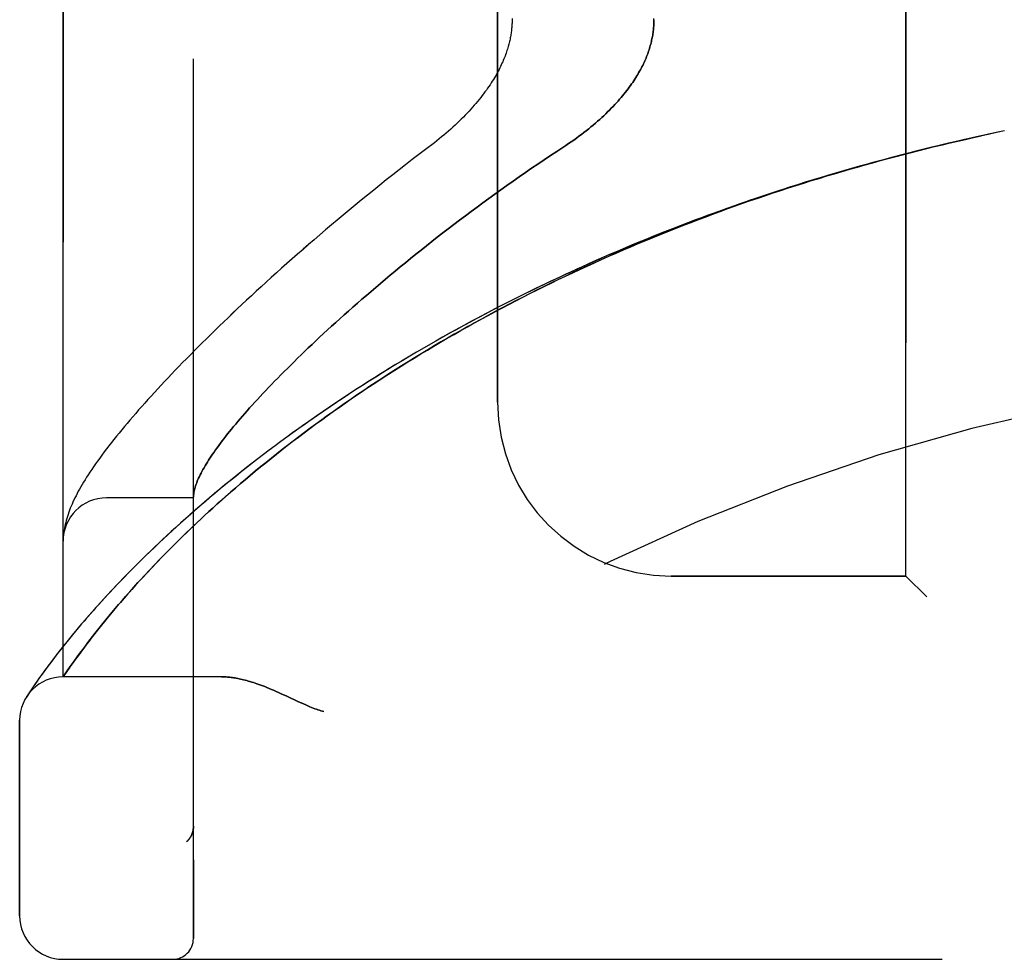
# Model space of a CAD drawing. Header units: inches. Extents: x 0 to 230, y 0 to 149.
# Tile 115 of 256: x 14.41 to 15.82, y 81.87 to 83.22. Entities that reach past the tile are written whole.
import ezdxf

# ---------------------------------------------------------------- set-up
doc = ezdxf.new("R2010")
doc.units = ezdxf.units.IN
doc.header["$LTSCALE"] = 12.648283
doc.header["$MEASUREMENT"] = 0
doc.linetypes.add('HIDDEN', pattern=[0.2, 0.1, -0.1])
doc.layers.add('LEFTHAND_DOOR_ASSEMBLY', color=7, linetype='CONTINUOUS')
doc.layers.add('RIGHTHAND_DOOR_ASSEMBLY', color=7, linetype='CONTINUOUS')

msp = doc.modelspace()

# ---------------------------------------------------------------- linework, layer by layer
at = {"layer": 'LEFTHAND_DOOR_ASSEMBLY', "color": 8, "linetype": 'HIDDEN'}
for p, q in [((14.6577, 81.9017), (14.6577, 84.5442)), ((14.4702, 82.2779), (14.4702, 84.1679)), ((15.6827, 82.4229), (15.6827, 84.0229)), ((15.0952, 82.6729), (15.0952, 83.7729)), ((15.8131, 83.0606), (15.8014, 83.0581)), ((15.8243, 83.0629), (15.8129, 83.0605)), ((14.6577, 82.5354), (14.5327, 82.5354)), ((14.4709, 82.4839), (14.4708, 82.4832)), ((14.471, 82.4846), (14.4709, 82.4839)), ((14.4711, 82.4853), (14.471, 82.4846)), ((14.4712, 82.4864), (14.4711, 82.4853)), ((14.4705, 82.4798), (14.4704, 82.4791)), ((14.4704, 82.4791), (14.4704, 82.4784)), ((14.4706, 82.4805), (14.4705, 82.4798)), ((14.4707, 82.4818), (14.4706, 82.4812)), ((14.4706, 82.4812), (14.4706, 82.4805)), ((14.4708, 82.4825), (14.4707, 82.4818)), ((14.4708, 82.4832), (14.4708, 82.4825)), ((14.6128, 82.4504), (14.6208, 82.4586)), ((14.5979, 82.4349), (14.6052, 82.4425)), ((14.6052, 82.4425), (14.6128, 82.4504)), ((14.5843, 82.4203), (14.5909, 82.4275)), ((14.5909, 82.4275), (14.5979, 82.4349)), ((14.5719, 82.4067), (14.5779, 82.4134)), ((14.5779, 82.4134), (14.5843, 82.4203)), ((15.6827, 82.4229), (15.3452, 82.4229)), ((15.6827, 82.4229), (15.7127, 82.3929)), ((14.5605, 82.3939), (14.5661, 82.4002)), ((14.5661, 82.4002), (14.5719, 82.4067)), ((14.5501, 82.3818), (14.5552, 82.3877)), ((14.5552, 82.3877), (14.5605, 82.3939)), ((14.536, 82.365), (14.5405, 82.3704)), ((14.5405, 82.3704), (14.5452, 82.376)), ((14.5452, 82.376), (14.5501, 82.3818)), ((14.5275, 82.3547), (14.5316, 82.3598)), ((14.5316, 82.3598), (14.536, 82.365)), ((14.4881, 82.3437), (14.4818, 82.3361)), ((14.4948, 82.3516), (14.4881, 82.3437)), ((14.516, 82.3404), (14.5197, 82.345)), ((14.5197, 82.345), (14.5235, 82.3498)), ((14.5235, 82.3498), (14.5275, 82.3547)), ((14.4759, 82.3288), (14.4703, 82.3219)), ((14.4818, 82.3361), (14.4759, 82.3288)), ((14.5059, 82.3273), (14.5092, 82.3315)), ((14.5092, 82.3315), (14.5125, 82.3359)), ((14.5125, 82.3359), (14.516, 82.3404)), ((14.4651, 82.3153), (14.4603, 82.3091)), ((14.4703, 82.3219), (14.4651, 82.3153)), ((14.4943, 82.3118), (14.4984, 82.3174)), ((14.4984, 82.3174), (14.5028, 82.3232)), ((14.5028, 82.3232), (14.5059, 82.3273)), ((14.4558, 82.3032), (14.4516, 82.2976)), ((14.4603, 82.3091), (14.4558, 82.3032)), ((14.4836, 82.2971), (14.4869, 82.3017)), ((14.4869, 82.3017), (14.4905, 82.3066)), ((14.4905, 82.3066), (14.4943, 82.3118)), ((14.4441, 82.2875), (14.4408, 82.283)), ((14.4477, 82.2924), (14.4441, 82.2875)), ((14.4516, 82.2976), (14.4477, 82.2924)), ((14.4743, 82.2839), (14.4771, 82.2879)), ((14.4771, 82.2879), (14.4806, 82.2929)), ((14.4806, 82.2929), (14.4836, 82.2971)), ((14.4324, 82.2712), (14.4301, 82.2679)), ((14.435, 82.2748), (14.4324, 82.2712)), ((14.4377, 82.2787), (14.435, 82.2748)), ((14.4408, 82.283), (14.4377, 82.2787)), ((14.4702, 82.2779), (14.4743, 82.2839)), ((14.6983, 82.2779), (14.4702, 82.2779)), ((14.4231, 82.2575), (14.4213, 82.2547)), ((14.4253, 82.2608), (14.4231, 82.2575)), ((14.4281, 82.2648), (14.4253, 82.2608)), ((14.4301, 82.2679), (14.4281, 82.2648)), ((14.4195, 82.252), (14.4178, 82.2494)), ((14.4213, 82.2547), (14.4195, 82.252)), ((14.7841, 82.2536), (14.7922, 82.2499)), ((14.7922, 82.2499), (14.8089, 82.2421)), ((14.4077, 81.9342), (14.4077, 82.2154)), ((14.6578, 82.063), (14.6578, 82.0628)), ((14.6475, 82.0404), (14.6476, 82.0405)), ((14.4702, 81.8717), (16.534, 81.8717))]:
    msp.add_line(p, q, dxfattribs=at)
for points in [[(15.1161, 83.2245), (15.1161, 83.2229), (15.1161, 83.2213), (15.1161, 83.2197), (15.1161, 83.2181), (15.116, 83.2165), (15.1159, 83.2149), (15.1158, 83.2133), (15.1157, 83.2117), (15.1155, 83.2101), (15.1154, 83.2084), (15.1152, 83.2068), (15.115, 83.2052), (15.1147, 83.2035), (15.1145, 83.2018), (15.1142, 83.2001), (15.1139, 83.1984), (15.1136, 83.1967), (15.1132, 83.195), (15.1128, 83.1932), (15.1124, 83.1915), (15.112, 83.1897), (15.1115, 83.1879), (15.1111, 83.186), (15.1105, 83.1842), (15.11, 83.1823), (15.1094, 83.1804), (15.1088, 83.1785), (15.1082, 83.1766), (15.1075, 83.1746), (15.1068, 83.1726), (15.106, 83.1706), (15.1052, 83.1686), (15.1044, 83.1665), (15.1035, 83.1644), (15.1026, 83.1623), (15.1016, 83.1602), (15.1006, 83.158), (15.0995, 83.1558), (15.0984, 83.1535), (15.0973, 83.1512), (15.0961, 83.1489), (15.0948, 83.1466), (15.0935, 83.1443), (15.0921, 83.1419), (15.0907, 83.1395), (15.0892, 83.137), (15.0877, 83.1346), (15.0861, 83.1321), (15.0844, 83.1295), (15.0827, 83.127), (15.0809, 83.1244), (15.0791, 83.1217), (15.0771, 83.1191), (15.0752, 83.1164), (15.0731, 83.1137), (15.071, 83.1109), (15.0688, 83.1082), (15.0665, 83.1054), (15.0642, 83.1026), (15.0618, 83.0998), (15.0593, 83.097), (15.0568, 83.0942), (15.0542, 83.0913), (15.0515, 83.0885), (15.0488, 83.0856), (15.046, 83.0828), (15.0431, 83.0799), (15.0402, 83.077), (15.0372, 83.0741), (15.0341, 83.0713), (15.031, 83.0684), (15.0279, 83.0656), (15.0247, 83.0627), (15.0214, 83.0599), (15.0181, 83.0571), (15.0147, 83.0543), (15.0113, 83.0516), (15.0079, 83.0488), (15.0044, 83.0461)], [(15.3202, 83.2229), (15.3202, 83.2211), (15.3202, 83.2193), (15.3201, 83.2174), (15.32, 83.2156), (15.3199, 83.2138), (15.3198, 83.2119), (15.3196, 83.2101), (15.3194, 83.2083), (15.3192, 83.2064), (15.319, 83.2046), (15.3187, 83.2027), (15.3184, 83.2008), (15.3181, 83.199), (15.3177, 83.1971), (15.3173, 83.1952), (15.3169, 83.1933), (15.3165, 83.1914), (15.316, 83.1895), (15.3155, 83.1876), (15.315, 83.1856), (15.3144, 83.1837), (15.3138, 83.1817), (15.3132, 83.1798), (15.3126, 83.1778), (15.3119, 83.1758), (15.3112, 83.1738), (15.3104, 83.1718), (15.3096, 83.1698), (15.3088, 83.1677), (15.3079, 83.1657), (15.307, 83.1636), (15.3061, 83.1615), (15.3051, 83.1594), (15.304, 83.1573), (15.303, 83.1552), (15.3019, 83.153), (15.3007, 83.1509), (15.2995, 83.1487), (15.2982, 83.1465), (15.2969, 83.1443), (15.2956, 83.142), (15.2942, 83.1397), (15.2927, 83.1375), (15.2912, 83.1352), (15.2897, 83.1328), (15.2881, 83.1305), (15.2864, 83.1281), (15.2847, 83.1257), (15.2829, 83.1233), (15.281, 83.1209), (15.2791, 83.1185), (15.2771, 83.116), (15.2751, 83.1135), (15.273, 83.111), (15.2708, 83.1085), (15.2686, 83.1059), (15.2662, 83.1034), (15.2639, 83.1008), (15.2614, 83.0982), (15.2589, 83.0956), (15.2563, 83.0929), (15.2536, 83.0903), (15.2509, 83.0876), (15.2481, 83.0849), (15.2452, 83.0823), (15.2422, 83.0796), (15.2391, 83.0769), (15.236, 83.0742), (15.2329, 83.0715), (15.2296, 83.0687), (15.2263, 83.066), (15.2229, 83.0633), (15.2194, 83.0606), (15.2159, 83.0579), (15.2123, 83.0553), (15.2087, 83.0526), (15.2049, 83.0499), (15.2012, 83.0473), (15.1974, 83.0447), (15.1935, 83.0421)], [(15.802, 83.0582), (15.7899, 83.0556), (15.7784, 83.0531), (15.7669, 83.0505), (15.7555, 83.0478), (15.744, 83.0452), (15.7325, 83.0424), (15.721, 83.0397), (15.7095, 83.0369), (15.6981, 83.034), (15.6866, 83.0311), (15.6751, 83.0281), (15.6637, 83.0251), (15.6522, 83.0221), (15.6408, 83.019), (15.6293, 83.0159), (15.6179, 83.0127), (15.6065, 83.0094), (15.595, 83.0062), (15.5836, 83.0028), (15.5722, 82.9995), (15.5608, 82.996), (15.5494, 82.9926), (15.538, 82.9891), (15.5267, 82.9855), (15.5153, 82.9819), (15.504, 82.9782), (15.4926, 82.9745), (15.4813, 82.9708), (15.47, 82.967), (15.4587, 82.9632), (15.4474, 82.9593), (15.4362, 82.9553), (15.4249, 82.9513), (15.4137, 82.9473), (15.4025, 82.9432), (15.3913, 82.9391), (15.3801, 82.9349), (15.3689, 82.9307), (15.3578, 82.9265), (15.3467, 82.9221), (15.3356, 82.9178), (15.3245, 82.9134), (15.3134, 82.9089), (15.3024, 82.9044), (15.2914, 82.8999), (15.2804, 82.8953), (15.2695, 82.8907), (15.2585, 82.886), (15.2476, 82.8812), (15.2367, 82.8765), (15.2259, 82.8717), (15.2151, 82.8668), (15.2043, 82.8619), (15.1935, 82.8569), (15.1828, 82.8519), (15.1721, 82.8469), (15.1614, 82.8418), (15.1508, 82.8367), (15.1402, 82.8315), (15.1297, 82.8263), (15.1191, 82.821), (15.1087, 82.8157), (15.0982, 82.8104), (15.0878, 82.805), (15.0775, 82.7996), (15.0671, 82.7942), (15.0569, 82.7887), (15.0466, 82.7831), (15.0365, 82.7776), (15.0263, 82.772), (15.0162, 82.7663), (15.0062, 82.7606), (14.9962, 82.7549), (14.9863, 82.7492), (14.9764, 82.7434), (14.9666, 82.7376), (14.9568, 82.7317), (14.9471, 82.7259), (14.9374, 82.72), (14.9278, 82.714), (14.9183, 82.7081), (14.9088, 82.7021), (14.8994, 82.6961), (14.8901, 82.69), (14.8808, 82.684), (14.8716, 82.6779), (14.8624, 82.6718), (14.8533, 82.6657), (14.8443, 82.6595), (14.8354, 82.6534), (14.8265, 82.6472), (14.8178, 82.6411), (14.8091, 82.6349), (14.8004, 82.6287), (14.7919, 82.6225), (14.7834, 82.6163), (14.7751, 82.61), (14.7668, 82.6038), (14.7586, 82.5976), (14.7505, 82.5914), (14.7424, 82.5852), (14.7345, 82.579), (14.7266, 82.5728), (14.7189, 82.5666), (14.7112, 82.5604), (14.7037, 82.5543), (14.6962, 82.5481), (14.6888, 82.542), (14.6815, 82.5359), (14.6744, 82.5298), (14.6673, 82.5237), (14.6603, 82.5177), (14.6534, 82.5116), (14.6467, 82.5057), (14.64, 82.4997), (14.6335, 82.4938), (14.627, 82.488), (14.6207, 82.4821), (14.6145, 82.4764), (14.6084, 82.4706), (14.6024, 82.4649), (14.5965, 82.4593), (14.5907, 82.4537), (14.585, 82.4482), (14.5795, 82.4427), (14.574, 82.4373), (14.5687, 82.4319), (14.5635, 82.4266), (14.5583, 82.4214), (14.5533, 82.4162), (14.5485, 82.4111), (14.5437, 82.4061), (14.539, 82.4011), (14.5345, 82.3962), (14.53, 82.3914), (14.5257, 82.3867), (14.5214, 82.382), (14.5173, 82.3774), (14.5133, 82.3729), (14.5094, 82.3685), (14.5056, 82.3642), (14.5019, 82.3599), (14.4948, 82.3516)], [(14.6208, 82.4586), (14.6293, 82.4671), (14.6337, 82.4715), (14.6382, 82.476), (14.6429, 82.4805), (14.6476, 82.4851), (14.6526, 82.4899), (14.6576, 82.4947), (14.6628, 82.4996), (14.6682, 82.5047), (14.6738, 82.5099), (14.6795, 82.5152), (14.6855, 82.5206), (14.6916, 82.5261), (14.6979, 82.5318), (14.7044, 82.5375), (14.7111, 82.5434), (14.718, 82.5493), (14.725, 82.5554), (14.7321, 82.5614), (14.7394, 82.5675), (14.7467, 82.5736), (14.7541, 82.5797), (14.7617, 82.5859), (14.7693, 82.592), (14.777, 82.5981), (14.7848, 82.6043), (14.7927, 82.6104), (14.8006, 82.6166), (14.8087, 82.6227), (14.8168, 82.6288), (14.825, 82.635), (14.8333, 82.6411), (14.8417, 82.6472), (14.8501, 82.6533), (14.8586, 82.6594), (14.8672, 82.6654), (14.8759, 82.6715), (14.8846, 82.6775), (14.8934, 82.6835), (14.9022, 82.6895), (14.9112, 82.6955), (14.9202, 82.7014), (14.9292, 82.7073), (14.9383, 82.7132), (14.9475, 82.719), (14.9567, 82.7249), (14.966, 82.7307), (14.9754, 82.7364), (14.9848, 82.7422), (14.9942, 82.7479), (15.0037, 82.7536), (15.0133, 82.7592), (15.0229, 82.7648), (15.0326, 82.7704), (15.0423, 82.7759), (15.052, 82.7814), (15.0618, 82.7868), (15.0717, 82.7923), (15.0816, 82.7976), (15.0915, 82.803), (15.1015, 82.8083), (15.1115, 82.8135), (15.1215, 82.8188), (15.1316, 82.8239), (15.1418, 82.8291), (15.1519, 82.8342), (15.1621, 82.8392), (15.1724, 82.8442), (15.1826, 82.8492), (15.1929, 82.8541), (15.2033, 82.859), (15.2137, 82.8638), (15.2241, 82.8686), (15.2345, 82.8734), (15.2449, 82.8781), (15.2554, 82.8827), (15.2659, 82.8874), (15.2765, 82.8919), (15.2871, 82.8964), (15.2977, 82.9009), (15.3083, 82.9054), (15.3189, 82.9098), (15.3296, 82.9141), (15.3403, 82.9184), (15.351, 82.9227), (15.3617, 82.9269), (15.3725, 82.931), (15.3832, 82.9351), (15.394, 82.9392), (15.4048, 82.9432), (15.4157, 82.9472), (15.4265, 82.9512), (15.4374, 82.9551), (15.4483, 82.9589), (15.4592, 82.9627), (15.4701, 82.9664), (15.481, 82.9702), (15.4919, 82.9738), (15.5029, 82.9774), (15.5139, 82.981), (15.5248, 82.9845), (15.5358, 82.988), (15.5468, 82.9915), (15.5578, 82.9948), (15.5689, 82.9982), (15.5799, 83.0015), (15.5909, 83.0047), (15.602, 83.008), (15.6131, 83.0111), (15.6241, 83.0142), (15.6352, 83.0173), (15.6463, 83.0204), (15.6574, 83.0233), (15.6685, 83.0263), (15.6796, 83.0292), (15.6907, 83.032), (15.7018, 83.0349), (15.7129, 83.0376), (15.724, 83.0404), (15.7352, 83.043), (15.7463, 83.0457), (15.7574, 83.0483), (15.7686, 83.0508), (15.7797, 83.0533), (15.7908, 83.0558)], [(15.0044, 83.0461), (14.9914, 83.0363), (14.9819, 83.029), (14.9724, 83.0217), (14.963, 83.0144), (14.9536, 83.0071), (14.9444, 82.9998), (14.9352, 82.9925), (14.926, 82.9852), (14.917, 82.978), (14.9081, 82.9707), (14.8992, 82.9635), (14.8904, 82.9563), (14.8817, 82.9491), (14.8731, 82.9419), (14.8646, 82.9348), (14.8562, 82.9277), (14.8478, 82.9206), (14.8396, 82.9136), (14.8314, 82.9066), (14.8234, 82.8997), (14.8154, 82.8927), (14.8076, 82.8859), (14.7998, 82.879), (14.7921, 82.8722), (14.7845, 82.8655), (14.7771, 82.8588), (14.7697, 82.8521), (14.7624, 82.8455), (14.7552, 82.8389), (14.7481, 82.8324), (14.7411, 82.826), (14.7342, 82.8196), (14.7274, 82.8132), (14.7207, 82.8069), (14.7141, 82.8006), (14.7076, 82.7944), (14.7012, 82.7883), (14.6949, 82.7822), (14.6886, 82.7762), (14.6825, 82.7702), (14.6765, 82.7642), (14.6705, 82.7584), (14.6647, 82.7525), (14.6589, 82.7468), (14.6533, 82.7411), (14.6477, 82.7354), (14.6422, 82.7298), (14.6368, 82.7242), (14.6315, 82.7187), (14.6263, 82.7133), (14.6212, 82.7079), (14.6161, 82.7026), (14.6112, 82.6973), (14.6063, 82.692), (14.6015, 82.6869), (14.5969, 82.6817), (14.5922, 82.6767), (14.5877, 82.6716), (14.5833, 82.6666), (14.5789, 82.6617), (14.5747, 82.6568), (14.5705, 82.652), (14.5663, 82.6472), (14.5623, 82.6424), (14.5584, 82.6377), (14.5545, 82.6331), (14.5507, 82.6284), (14.547, 82.6238), (14.5433, 82.6193), (14.5397, 82.6148), (14.5362, 82.6102), (14.5328, 82.6058), (14.5294, 82.6013), (14.5261, 82.5969), (14.5229, 82.5926), (14.5199, 82.5883), (14.5169, 82.5842), (14.5141, 82.5801), (14.5114, 82.5761), (14.5088, 82.5723), (14.5064, 82.5685), (14.504, 82.5649), (14.5018, 82.5613), (14.4997, 82.5579), (14.4977, 82.5545), (14.4957, 82.5512), (14.4939, 82.5479), (14.4921, 82.5447), (14.4904, 82.5415), (14.4888, 82.5384), (14.4873, 82.5353), (14.4858, 82.5322), (14.4844, 82.5292), (14.483, 82.5262), (14.4818, 82.5233), (14.4805, 82.5203), (14.4794, 82.5174), (14.4783, 82.5145), (14.4773, 82.5115), (14.4763, 82.5086), (14.4754, 82.5057), (14.4746, 82.5029), (14.4739, 82.5), (14.4732, 82.4972), (14.4726, 82.4944), (14.4721, 82.4917), (14.4716, 82.489), (14.4712, 82.4864)], [(15.1935, 83.0421), (15.1804, 83.0335), (15.1713, 83.0275), (15.1622, 83.0215), (15.1532, 83.0154), (15.1442, 83.0093), (15.1352, 83.0031), (15.1263, 82.997), (15.1175, 82.9908), (15.1087, 82.9846), (15.1, 82.9784), (15.0913, 82.9722), (15.0827, 82.966), (15.0741, 82.9597), (15.0657, 82.9535), (15.0573, 82.9473), (15.0489, 82.9411), (15.0407, 82.9348), (15.0325, 82.9286), (15.0244, 82.9224), (15.0164, 82.9162), (15.0085, 82.9101), (15.0006, 82.9039), (14.9928, 82.8978), (14.9852, 82.8917), (14.9776, 82.8856), (14.9701, 82.8795), (14.9626, 82.8735), (14.9553, 82.8675), (14.9481, 82.8615), (14.9409, 82.8556), (14.9339, 82.8497), (14.9269, 82.8438), (14.92, 82.838), (14.9132, 82.8322), (14.9066, 82.8265), (14.9, 82.8208), (14.8935, 82.8151), (14.8871, 82.8095), (14.8808, 82.8039), (14.8746, 82.7984), (14.8685, 82.7929), (14.8624, 82.7875), (14.8565, 82.7821), (14.8507, 82.7768), (14.8449, 82.7715), (14.8393, 82.7663), (14.8338, 82.7611), (14.8283, 82.756), (14.8229, 82.7509), (14.8177, 82.7458), (14.8125, 82.7409), (14.8074, 82.736), (14.8024, 82.7311), (14.7976, 82.7263), (14.7928, 82.7215), (14.788, 82.7168), (14.7834, 82.7122), (14.7789, 82.7076), (14.7745, 82.703), (14.7701, 82.6985), (14.7659, 82.6941), (14.7617, 82.6897), (14.7576, 82.6854), (14.7536, 82.6811), (14.7497, 82.6769), (14.7459, 82.6728), (14.7422, 82.6687), (14.7385, 82.6646), (14.735, 82.6606), (14.7315, 82.6567), (14.7281, 82.6528), (14.7248, 82.649), (14.7216, 82.6452), (14.7185, 82.6415), (14.7154, 82.6379), (14.7125, 82.6343), (14.7096, 82.6307), (14.7068, 82.6272), (14.7041, 82.6238), (14.7014, 82.6204), (14.6989, 82.6171), (14.6964, 82.6138), (14.694, 82.6106), (14.6917, 82.6074), (14.6895, 82.6043), (14.6873, 82.6012), (14.6852, 82.5982), (14.6832, 82.5952), (14.6813, 82.5923), (14.6795, 82.5895), (14.6777, 82.5867), (14.676, 82.5839), (14.6744, 82.5812), (14.6729, 82.5786), (14.6714, 82.576), (14.67, 82.5734), (14.6687, 82.5709), (14.6675, 82.5685), (14.6663, 82.5661), (14.6652, 82.5637), (14.6642, 82.5615), (14.6633, 82.5592), (14.6624, 82.557), (14.6616, 82.5549), (14.6609, 82.5528), (14.6603, 82.5507), (14.6597, 82.5487), (14.6592, 82.5468), (14.6588, 82.5449), (14.6584, 82.5431), (14.6582, 82.5412), (14.658, 82.5395)], [(14.658, 82.5395), (14.6579, 82.539), (14.6579, 82.5385), (14.6578, 82.5381), (14.6578, 82.5377), (14.6578, 82.5373), (14.6578, 82.537), (14.6577, 82.5367), (14.6577, 82.5364)], [(14.4704, 82.4784), (14.4704, 82.478), (14.4704, 82.4777), (14.4703, 82.4773), (14.4703, 82.477), (14.4703, 82.4766), (14.4703, 82.4762), (14.4703, 82.4759), (14.4703, 82.4755), (14.4703, 82.4751), (14.4703, 82.4747), (14.4702, 82.4744), (14.4702, 82.474)], [(14.6983, 82.2779), (14.6999, 82.2779), (14.7015, 82.2779), (14.7031, 82.2778), (14.7048, 82.2777), (14.7065, 82.2776), (14.7082, 82.2775), (14.71, 82.2773), (14.7118, 82.2771), (14.7137, 82.2768), (14.7155, 82.2766), (14.7175, 82.2763), (14.7194, 82.2759), (14.7214, 82.2756), (14.7234, 82.2752), (14.7255, 82.2747), (14.7277, 82.2742), (14.7298, 82.2737), (14.7321, 82.2731), (14.7343, 82.2725), (14.7366, 82.2719), (14.739, 82.2712), (14.7415, 82.2704), (14.7439, 82.2697), (14.7465, 82.2688), (14.7491, 82.2679), (14.7518, 82.267), (14.7546, 82.266), (14.7574, 82.2649), (14.7604, 82.2638), (14.7634, 82.2625), (14.7665, 82.2613), (14.7698, 82.2599), (14.7731, 82.2585), (14.7766, 82.257), (14.7803, 82.2553), (14.7841, 82.2536)], [(14.8089, 82.2421), (14.8126, 82.2404), (14.816, 82.2389), (14.8192, 82.2375), (14.8222, 82.2362), (14.825, 82.235), (14.8276, 82.234), (14.8301, 82.233), (14.8325, 82.2321), (14.8347, 82.2313), (14.8369, 82.2305), (14.839, 82.2298), (14.8411, 82.2292), (14.8432, 82.2285), (14.8452, 82.2279)], [(14.6578, 82.0628), (14.6578, 82.0624), (14.6577, 82.0618), (14.6577, 82.0611), (14.6577, 82.0605), (14.6576, 82.0599), (14.6575, 82.0593), (14.6575, 82.0587), (14.6574, 82.0581), (14.6572, 82.0575), (14.6571, 82.0569), (14.657, 82.0563), (14.6569, 82.0557), (14.6567, 82.0551), (14.6565, 82.0545), (14.6564, 82.0539), (14.6562, 82.0533), (14.656, 82.0528), (14.6558, 82.0522)], [(14.6475, 82.0404), (14.6477, 82.0406), (14.6479, 82.0408), (14.6482, 82.041), (14.6484, 82.0412), (14.6486, 82.0414), (14.6488, 82.0416), (14.649, 82.0418), (14.6492, 82.042), (14.6494, 82.0423), (14.6496, 82.0425), (14.6499, 82.0427), (14.65, 82.0429), (14.6502, 82.0431), (14.6504, 82.0434), (14.6506, 82.0436), (14.6508, 82.0438), (14.651, 82.044), (14.6512, 82.0443), (14.6514, 82.0445), (14.6516, 82.0447)], [(14.6558, 82.0522), (14.6555, 82.0516), (14.6553, 82.051), (14.655, 82.0505), (14.6548, 82.0499), (14.6545, 82.0494), (14.6542, 82.0488), (14.6539, 82.0483), (14.6536, 82.0477), (14.6533, 82.0472), (14.6529, 82.0467), (14.6526, 82.0462), (14.6523, 82.0457), (14.6519, 82.0452), (14.6516, 82.0447)]]:
    msp.add_lwpolyline(points, dxfattribs=at)
for centre, radius, start, end in [((16.4702, 79.9478), 2.7751, 90, 136.1116), ((15.3452, 82.6729), 0.25, 180, 270), ((14.5327, 82.4729), 0.0625, 90, 180), ((14.4702, 82.2154), 0.0625, 90, 180), ((14.4702, 81.9342), 0.0625, 180, 270), ((14.6277, 81.9017), 0.03, 270, 360)]:
    msp.add_arc(centre, radius, start, end, dxfattribs=at)
at = {"layer": 'RIGHTHAND_DOOR_ASSEMBLY', "color": 8, "linetype": 'HIDDEN'}
for p, q in [((14.6577, 84.5442), (14.6577, 81.9017)), ((14.4702, 84.1679), (14.4702, 82.2779)), ((15.6827, 84.0229), (15.6827, 82.4229)), ((15.0952, 83.7729), (15.0952, 82.6729)), ((15.8243, 83.0629), (15.8127, 83.0605)), ((14.6577, 82.5354), (14.5327, 82.5354)), ((14.4709, 82.4839), (14.4708, 82.4832)), ((14.471, 82.4846), (14.4709, 82.4839)), ((14.4711, 82.4853), (14.471, 82.4846)), ((14.4712, 82.4864), (14.4711, 82.4853)), ((14.4705, 82.4795), (14.4704, 82.4788)), ((14.4704, 82.4788), (14.4704, 82.478)), ((14.4706, 82.4808), (14.4705, 82.4801)), ((14.4705, 82.4801), (14.4705, 82.4795)), ((14.4706, 82.4815), (14.4706, 82.4808)), ((14.4708, 82.4832), (14.4708, 82.4825)), ((14.6091, 82.4466), (14.6016, 82.4388)), ((14.6169, 82.4547), (14.6091, 82.4466)), ((14.5945, 82.4313), (14.5877, 82.424)), ((14.6016, 82.4388), (14.5945, 82.4313)), ((14.5812, 82.4169), (14.575, 82.4101)), ((14.5877, 82.424), (14.5812, 82.4169)), ((15.3452, 82.4229), (15.6827, 82.4229)), ((15.7127, 82.3929), (15.6827, 82.4229)), ((14.569, 82.4035), (14.5634, 82.3971)), ((14.575, 82.4101), (14.569, 82.4035)), ((14.5527, 82.3848), (14.5476, 82.3789)), ((14.5579, 82.3909), (14.5527, 82.3848)), ((14.5634, 82.3971), (14.5579, 82.3909)), ((14.5428, 82.3733), (14.5382, 82.3678)), ((14.5476, 82.3789), (14.5428, 82.3733)), ((14.5296, 82.3573), (14.5255, 82.3522)), ((14.5338, 82.3624), (14.5296, 82.3573)), ((14.5382, 82.3678), (14.5338, 82.3624)), ((14.4898, 82.3458), (14.4834, 82.338)), ((14.5179, 82.3427), (14.5143, 82.3381)), ((14.5216, 82.3474), (14.5179, 82.3427)), ((14.5255, 82.3522), (14.5216, 82.3474)), ((14.4773, 82.3306), (14.4716, 82.3235)), ((14.4834, 82.338), (14.4773, 82.3306)), ((14.5075, 82.3294), (14.5044, 82.3253)), ((14.5108, 82.3337), (14.5075, 82.3294)), ((14.5143, 82.3381), (14.5108, 82.3337)), ((14.4663, 82.3168), (14.4613, 82.3104)), ((14.4716, 82.3235), (14.4663, 82.3168)), ((14.4956, 82.3136), (14.4917, 82.3083)), ((14.4998, 82.3193), (14.4956, 82.3136)), ((14.5044, 82.3253), (14.4998, 82.3193)), ((14.4567, 82.3044), (14.4524, 82.2987)), ((14.4613, 82.3104), (14.4567, 82.3044)), ((14.4881, 82.3033), (14.4847, 82.2986)), ((14.4917, 82.3083), (14.4881, 82.3033)), ((14.4447, 82.2884), (14.4413, 82.2837)), ((14.4484, 82.2934), (14.4447, 82.2884)), ((14.4524, 82.2987), (14.4484, 82.2934)), ((14.4756, 82.2857), (14.4702, 82.2779)), ((14.4787, 82.2903), (14.4756, 82.2857)), ((14.4815, 82.2942), (14.4787, 82.2903)), ((14.4847, 82.2986), (14.4815, 82.2942)), ((14.4328, 82.2716), (14.4304, 82.2683)), ((14.4353, 82.2753), (14.4328, 82.2716)), ((14.4382, 82.2794), (14.4353, 82.2753)), ((14.4413, 82.2837), (14.4382, 82.2794)), ((14.6983, 82.2779), (14.4702, 82.2779)), ((14.4232, 82.2577), (14.4213, 82.2548)), ((14.4255, 82.2611), (14.4232, 82.2577)), ((14.4283, 82.2652), (14.4255, 82.2611)), ((14.4304, 82.2683), (14.4283, 82.2652)), ((14.4195, 82.252), (14.4175, 82.249)), ((14.4178, 82.2494), (14.4175, 82.249)), ((14.4178, 82.2494), (14.4181, 82.2499)), ((14.4213, 82.2548), (14.4195, 82.252)), ((14.7922, 82.2499), (14.7841, 82.2536)), ((14.809, 82.2421), (14.7922, 82.2499)), ((14.4077, 82.2154), (14.4077, 81.9342)), ((14.6578, 82.0628), (14.6578, 82.063)), ((14.6475, 82.0404), (14.6476, 82.0405)), ((14.4702, 81.8717), (16.534, 81.8717))]:
    msp.add_line(p, q, dxfattribs=at)
for points in [[(15.1161, 83.2229), (15.1161, 83.2213), (15.1161, 83.2198), (15.1161, 83.2182), (15.116, 83.2165), (15.1159, 83.2149), (15.1158, 83.2133), (15.1157, 83.2117), (15.1155, 83.2101), (15.1154, 83.2085), (15.1152, 83.2068), (15.115, 83.2052), (15.1147, 83.2035), (15.1145, 83.2018), (15.1142, 83.2001), (15.1139, 83.1984), (15.1136, 83.1967), (15.1132, 83.195), (15.1128, 83.1932), (15.1124, 83.1915), (15.112, 83.1897), (15.1116, 83.1879), (15.1111, 83.1861), (15.1105, 83.1842), (15.11, 83.1823), (15.1094, 83.1805), (15.1088, 83.1785), (15.1082, 83.1766), (15.1075, 83.1746), (15.1068, 83.1727), (15.106, 83.1706), (15.1052, 83.1686), (15.1044, 83.1665), (15.1035, 83.1644), (15.1026, 83.1623), (15.1016, 83.1602), (15.1006, 83.158), (15.0995, 83.1558), (15.0984, 83.1535), (15.0973, 83.1513), (15.0961, 83.149), (15.0948, 83.1466), (15.0935, 83.1443), (15.0921, 83.1419), (15.0907, 83.1395), (15.0892, 83.137), (15.0877, 83.1346), (15.0861, 83.1321), (15.0845, 83.1295), (15.0827, 83.127), (15.0809, 83.1244), (15.0791, 83.1217), (15.0771, 83.1191), (15.0752, 83.1164), (15.0731, 83.1137), (15.071, 83.111), (15.0688, 83.1082), (15.0665, 83.1054), (15.0642, 83.1026), (15.0618, 83.0998), (15.0593, 83.097), (15.0568, 83.0942), (15.0542, 83.0913), (15.0515, 83.0885), (15.0488, 83.0856), (15.046, 83.0828), (15.0431, 83.0799), (15.0402, 83.077), (15.0372, 83.0741), (15.0342, 83.0713), (15.031, 83.0684), (15.0279, 83.0656), (15.0247, 83.0627), (15.0214, 83.0599), (15.0181, 83.0571), (15.0147, 83.0543), (15.0113, 83.0516), (15.0079, 83.0488), (15.0044, 83.0461)], [(15.1935, 83.0421), (15.1974, 83.0447), (15.2012, 83.0473), (15.2049, 83.0499), (15.2087, 83.0526), (15.2123, 83.0553), (15.2159, 83.0579), (15.2194, 83.0606), (15.2229, 83.0633), (15.2263, 83.066), (15.2296, 83.0687), (15.2329, 83.0715), (15.236, 83.0742), (15.2391, 83.0769), (15.2422, 83.0796), (15.2452, 83.0823), (15.2481, 83.0849), (15.2509, 83.0876), (15.2536, 83.0903), (15.2563, 83.0929), (15.2589, 83.0956), (15.2614, 83.0982), (15.2639, 83.1008), (15.2662, 83.1034), (15.2686, 83.1059), (15.2708, 83.1085), (15.273, 83.111), (15.2751, 83.1135), (15.2771, 83.116), (15.2791, 83.1185), (15.281, 83.1209), (15.2829, 83.1233), (15.2847, 83.1257), (15.2864, 83.1281), (15.2881, 83.1305), (15.2897, 83.1328), (15.2912, 83.1352), (15.2927, 83.1375), (15.2942, 83.1397), (15.2956, 83.142), (15.2969, 83.1443), (15.2982, 83.1465), (15.2995, 83.1487), (15.3007, 83.1509), (15.3019, 83.153), (15.303, 83.1552), (15.304, 83.1573), (15.3051, 83.1594), (15.3061, 83.1615), (15.307, 83.1636), (15.3079, 83.1657), (15.3088, 83.1677), (15.3096, 83.1698), (15.3104, 83.1718), (15.3112, 83.1738), (15.3119, 83.1758), (15.3126, 83.1778), (15.3132, 83.1798), (15.3138, 83.1817), (15.3144, 83.1837), (15.315, 83.1856), (15.3155, 83.1876), (15.316, 83.1895), (15.3165, 83.1914), (15.3169, 83.1933), (15.3173, 83.1952), (15.3177, 83.1971), (15.3181, 83.199), (15.3184, 83.2008), (15.3187, 83.2027), (15.319, 83.2046), (15.3192, 83.2064), (15.3194, 83.2083), (15.3196, 83.2101), (15.3198, 83.2119), (15.3199, 83.2138), (15.32, 83.2156), (15.3201, 83.2174), (15.3202, 83.2193), (15.3202, 83.2211), (15.3202, 83.2229), (15.3202, 83.2248)], [(15.7664, 83.0503), (15.7548, 83.0477), (15.7432, 83.045), (15.7316, 83.0422), (15.72, 83.0394), (15.7084, 83.0366), (15.6968, 83.0337), (15.6852, 83.0307), (15.6736, 83.0277), (15.6621, 83.0247), (15.6505, 83.0216), (15.6389, 83.0185), (15.6274, 83.0153), (15.6158, 83.0121), (15.6043, 83.0088), (15.5927, 83.0055), (15.5812, 83.0021), (15.5697, 82.9987), (15.5582, 82.9952), (15.5467, 82.9917), (15.5352, 82.9882), (15.5237, 82.9846), (15.5122, 82.9809), (15.5008, 82.9772), (15.4893, 82.9735), (15.4779, 82.9697), (15.4665, 82.9658), (15.4551, 82.9619), (15.4437, 82.958), (15.4323, 82.954), (15.421, 82.9499), (15.4096, 82.9458), (15.3983, 82.9417), (15.387, 82.9375), (15.3757, 82.9333), (15.3644, 82.929), (15.3532, 82.9247), (15.342, 82.9203), (15.3308, 82.9159), (15.3196, 82.9114), (15.3084, 82.9069), (15.2973, 82.9023), (15.2862, 82.8977), (15.2751, 82.8931), (15.2641, 82.8883), (15.253, 82.8836), (15.242, 82.8788), (15.231, 82.874), (15.2201, 82.8691), (15.2092, 82.8641), (15.1983, 82.8591), (15.1875, 82.8541), (15.1766, 82.849), (15.1659, 82.8439), (15.1551, 82.8388), (15.1444, 82.8336), (15.1337, 82.8283), (15.1231, 82.823), (15.1125, 82.8177), (15.1019, 82.8123), (15.0914, 82.8069), (15.0809, 82.8014), (15.0705, 82.7959), (15.0601, 82.7904), (15.0498, 82.7848), (15.0395, 82.7792), (15.0292, 82.7736), (15.019, 82.7679), (15.0089, 82.7621), (14.9988, 82.7564), (14.9887, 82.7506), (14.9787, 82.7448), (14.9688, 82.7389), (14.9589, 82.733), (14.9491, 82.7271), (14.9393, 82.7211), (14.9296, 82.7151), (14.9199, 82.7091), (14.9104, 82.7031), (14.9009, 82.697), (14.8914, 82.6909), (14.882, 82.6848), (14.8727, 82.6787), (14.8635, 82.6725), (14.8543, 82.6663), (14.8452, 82.6601), (14.8361, 82.6539), (14.8272, 82.6477), (14.8183, 82.6414), (14.8095, 82.6352), (14.8008, 82.6289), (14.7922, 82.6227), (14.7836, 82.6164), (14.7752, 82.6101), (14.7668, 82.6038), (14.7585, 82.5976), (14.7503, 82.5913), (14.7422, 82.585), (14.7342, 82.5788), (14.7263, 82.5725), (14.7185, 82.5662), (14.7107, 82.56), (14.7031, 82.5538), (14.6955, 82.5476), (14.6881, 82.5414), (14.6808, 82.5352), (14.6735, 82.529), (14.6664, 82.5229), (14.6594, 82.5168), (14.6524, 82.5108), (14.6456, 82.5047), (14.6389, 82.4987), (14.6323, 82.4928), (14.6258, 82.4869), (14.6195, 82.481), (14.6132, 82.4752), (14.6071, 82.4694), (14.601, 82.4636), (14.5951, 82.4579), (14.5893, 82.4523), (14.5836, 82.4467), (14.578, 82.4412), (14.5725, 82.4358), (14.5672, 82.4304), (14.5619, 82.425), (14.5568, 82.4198), (14.5518, 82.4146), (14.5469, 82.4095), (14.5421, 82.4044), (14.5374, 82.3994), (14.5328, 82.3945), (14.5284, 82.3897), (14.5241, 82.3849), (14.5198, 82.3802), (14.5157, 82.3756), (14.5117, 82.3711), (14.5078, 82.3667), (14.504, 82.3623), (14.5003, 82.3581), (14.4967, 82.3539), (14.4898, 82.3458)], [(15.7686, 83.0508), (15.7575, 83.0483), (15.7464, 83.0457), (15.7352, 83.043), (15.7241, 83.0404), (15.713, 83.0376), (15.7019, 83.0349), (15.6908, 83.0321), (15.6797, 83.0292), (15.6686, 83.0263), (15.6575, 83.0234), (15.6464, 83.0204), (15.6353, 83.0174), (15.6243, 83.0143), (15.6132, 83.0112), (15.6021, 83.008), (15.5911, 83.0048), (15.5801, 83.0015), (15.569, 82.9982), (15.558, 82.9949), (15.547, 82.9915), (15.536, 82.9881), (15.525, 82.9846), (15.514, 82.9811), (15.5031, 82.9775), (15.4921, 82.9739), (15.4812, 82.9702), (15.4703, 82.9665), (15.4594, 82.9628), (15.4485, 82.959), (15.4376, 82.9551), (15.4268, 82.9513), (15.4159, 82.9473), (15.4051, 82.9433), (15.3943, 82.9393), (15.3835, 82.9352), (15.3727, 82.9311), (15.362, 82.927), (15.3513, 82.9228), (15.3406, 82.9185), (15.3299, 82.9142), (15.3192, 82.9099), (15.3086, 82.9055), (15.298, 82.9011), (15.2874, 82.8966), (15.2768, 82.8921), (15.2663, 82.8875), (15.2558, 82.8829), (15.2453, 82.8782), (15.2348, 82.8735), (15.2244, 82.8688), (15.214, 82.864), (15.2037, 82.8592), (15.1933, 82.8543), (15.183, 82.8494), (15.1728, 82.8444), (15.1625, 82.8394), (15.1523, 82.8344), (15.1422, 82.8293), (15.1321, 82.8241), (15.122, 82.819), (15.1119, 82.8138), (15.1019, 82.8085), (15.0919, 82.8032), (15.082, 82.7979), (15.0721, 82.7925), (15.0623, 82.7871), (15.0525, 82.7816), (15.0427, 82.7762), (15.033, 82.7706), (15.0234, 82.7651), (15.0138, 82.7595), (15.0042, 82.7538), (14.9947, 82.7482), (14.9853, 82.7425), (14.9759, 82.7367), (14.9665, 82.731), (14.9572, 82.7252), (14.948, 82.7194), (14.9388, 82.7135), (14.9297, 82.7076), (14.9207, 82.7017), (14.9117, 82.6958), (14.9027, 82.6898), (14.8939, 82.6839), (14.8851, 82.6778), (14.8764, 82.6718), (14.8677, 82.6658), (14.8591, 82.6597), (14.8506, 82.6537), (14.8422, 82.6476), (14.8338, 82.6415), (14.8255, 82.6354), (14.8173, 82.6292), (14.8092, 82.6231), (14.8011, 82.617), (14.7932, 82.6108), (14.7853, 82.6047), (14.7775, 82.5985), (14.7698, 82.5924), (14.7622, 82.5863), (14.7547, 82.5802), (14.7472, 82.574), (14.7399, 82.5679), (14.7326, 82.5618), (14.7255, 82.5558), (14.7185, 82.5498), (14.7116, 82.5438), (14.7049, 82.5379), (14.6984, 82.5322), (14.692, 82.5265), (14.6859, 82.5209), (14.6799, 82.5155), (14.6741, 82.5102), (14.6686, 82.505), (14.6632, 82.4999), (14.6579, 82.495), (14.6529, 82.4902), (14.6479, 82.4854), (14.6431, 82.4808), (14.6385, 82.4762), (14.6339, 82.4717), (14.6295, 82.4673), (14.6252, 82.463), (14.6169, 82.4547)], [(15.802, 83.0582), (15.7909, 83.0558), (15.7797, 83.0533), (15.7664, 83.0503)], [(15.8131, 83.0606), (15.8012, 83.058), (15.7896, 83.0555), (15.778, 83.0529)], [(15.0044, 83.0461), (14.9915, 83.0363), (14.9819, 83.029), (14.9724, 83.0217), (14.963, 83.0144), (14.9536, 83.0071), (14.9444, 82.9998), (14.9352, 82.9925), (14.9261, 82.9852), (14.917, 82.978), (14.9081, 82.9707), (14.8992, 82.9635), (14.8904, 82.9563), (14.8817, 82.9491), (14.8731, 82.9419), (14.8646, 82.9348), (14.8562, 82.9277), (14.8478, 82.9207), (14.8396, 82.9136), (14.8315, 82.9066), (14.8234, 82.8997), (14.8154, 82.8928), (14.8076, 82.8859), (14.7998, 82.879), (14.7921, 82.8722), (14.7846, 82.8655), (14.7771, 82.8588), (14.7697, 82.8521), (14.7624, 82.8455), (14.7552, 82.839), (14.7481, 82.8324), (14.7411, 82.826), (14.7342, 82.8196), (14.7274, 82.8132), (14.7207, 82.8069), (14.7141, 82.8007), (14.7076, 82.7944), (14.7012, 82.7883), (14.6949, 82.7822), (14.6886, 82.7762), (14.6825, 82.7702), (14.6765, 82.7642), (14.6705, 82.7584), (14.6647, 82.7525), (14.6589, 82.7468), (14.6533, 82.7411), (14.6477, 82.7354), (14.6422, 82.7298), (14.6368, 82.7242), (14.6315, 82.7187), (14.6263, 82.7133), (14.6212, 82.7079), (14.6161, 82.7026), (14.6112, 82.6973), (14.6063, 82.6921), (14.6015, 82.6869), (14.5969, 82.6817), (14.5923, 82.6767), (14.5877, 82.6716), (14.5833, 82.6667), (14.5789, 82.6617), (14.5747, 82.6568), (14.5705, 82.652), (14.5664, 82.6472), (14.5623, 82.6424), (14.5584, 82.6377), (14.5545, 82.6331), (14.5507, 82.6284), (14.547, 82.6239), (14.5433, 82.6193), (14.5397, 82.6148), (14.5362, 82.6103), (14.5328, 82.6058), (14.5294, 82.6013), (14.5261, 82.5969), (14.5229, 82.5926), (14.5199, 82.5883), (14.5169, 82.5842), (14.5141, 82.5801), (14.5114, 82.5761), (14.5088, 82.5723), (14.5064, 82.5685), (14.504, 82.5649), (14.5018, 82.5613), (14.4997, 82.5579), (14.4977, 82.5545), (14.4957, 82.5512), (14.4939, 82.5479), (14.4921, 82.5447), (14.4904, 82.5415), (14.4888, 82.5384), (14.4873, 82.5353), (14.4858, 82.5323), (14.4844, 82.5292), (14.483, 82.5262), (14.4818, 82.5233), (14.4805, 82.5203), (14.4794, 82.5174), (14.4783, 82.5145), (14.4773, 82.5115), (14.4763, 82.5086), (14.4754, 82.5057), (14.4746, 82.5029), (14.4739, 82.5), (14.4732, 82.4972), (14.4726, 82.4944), (14.4721, 82.4917), (14.4716, 82.489), (14.4712, 82.4864)], [(14.658, 82.5395), (14.6582, 82.5412), (14.6584, 82.5431), (14.6588, 82.5449), (14.6592, 82.5468), (14.6597, 82.5487), (14.6603, 82.5507), (14.6609, 82.5528), (14.6616, 82.5549), (14.6624, 82.557), (14.6633, 82.5592), (14.6642, 82.5615), (14.6652, 82.5637), (14.6663, 82.5661), (14.6675, 82.5685), (14.6687, 82.5709), (14.67, 82.5734), (14.6714, 82.576), (14.6729, 82.5786), (14.6744, 82.5812), (14.676, 82.5839), (14.6777, 82.5867), (14.6795, 82.5895), (14.6813, 82.5923), (14.6832, 82.5952), (14.6852, 82.5982), (14.6873, 82.6012), (14.6895, 82.6043), (14.6917, 82.6074), (14.694, 82.6106), (14.6964, 82.6138), (14.6989, 82.6171), (14.7014, 82.6204), (14.7041, 82.6238), (14.7068, 82.6272), (14.7096, 82.6307), (14.7125, 82.6343), (14.7154, 82.6379), (14.7185, 82.6415), (14.7216, 82.6452), (14.7248, 82.649), (14.7281, 82.6528), (14.7315, 82.6567), (14.735, 82.6606), (14.7385, 82.6646), (14.7422, 82.6687), (14.7459, 82.6728), (14.7497, 82.6769), (14.7536, 82.6811), (14.7576, 82.6854), (14.7617, 82.6897), (14.7659, 82.6941), (14.7701, 82.6985), (14.7745, 82.703), (14.7789, 82.7076), (14.7834, 82.7122), (14.788, 82.7168), (14.7928, 82.7215), (14.7976, 82.7263), (14.8024, 82.7311), (14.8074, 82.736), (14.8125, 82.7409), (14.8177, 82.7458), (14.8229, 82.7509), (14.8283, 82.756), (14.8338, 82.7611), (14.8393, 82.7663), (14.8449, 82.7715), (14.8507, 82.7768), (14.8565, 82.7821), (14.8624, 82.7875), (14.8685, 82.7929), (14.8746, 82.7984), (14.8808, 82.8039), (14.8871, 82.8095), (14.8935, 82.8151), (14.9, 82.8208), (14.9066, 82.8265), (14.9132, 82.8322), (14.92, 82.838), (14.9269, 82.8438), (14.9339, 82.8497), (14.9409, 82.8556), (14.9481, 82.8615), (14.9553, 82.8675), (14.9626, 82.8735), (14.9701, 82.8795), (14.9776, 82.8856), (14.9852, 82.8917), (14.9928, 82.8978), (15.0006, 82.9039), (15.0085, 82.9101), (15.0164, 82.9162), (15.0244, 82.9224), (15.0325, 82.9286), (15.0407, 82.9348), (15.0489, 82.9411), (15.0573, 82.9473), (15.0657, 82.9535), (15.0741, 82.9597), (15.0827, 82.966), (15.0913, 82.9722), (15.1, 82.9784), (15.1087, 82.9846), (15.1175, 82.9908), (15.1263, 82.997), (15.1352, 83.0031), (15.1442, 83.0093), (15.1532, 83.0154), (15.1622, 83.0215), (15.1713, 83.0275), (15.1804, 83.0335), (15.1935, 83.0421)], [(14.6577, 82.5364), (14.6577, 82.5367), (14.6578, 82.537), (14.6578, 82.5373), (14.6578, 82.5377), (14.6578, 82.5381), (14.6579, 82.5385), (14.6579, 82.539), (14.658, 82.5395)], [(14.4704, 82.478), (14.4704, 82.4777), (14.4703, 82.4773), (14.4703, 82.477), (14.4703, 82.4766), (14.4703, 82.4762), (14.4703, 82.4759), (14.4703, 82.4755), (14.4703, 82.4751), (14.4703, 82.4747), (14.4702, 82.4744), (14.4702, 82.474)], [(14.4708, 82.4825), (14.4707, 82.4822), (14.4706, 82.4815)], [(14.7841, 82.2536), (14.7803, 82.2553), (14.7766, 82.257), (14.7731, 82.2585), (14.7698, 82.2599), (14.7665, 82.2613), (14.7634, 82.2625), (14.7604, 82.2638), (14.7574, 82.2649), (14.7546, 82.266), (14.7518, 82.267), (14.7491, 82.2679), (14.7465, 82.2688), (14.7439, 82.2697), (14.7415, 82.2704), (14.739, 82.2712), (14.7366, 82.2719), (14.7343, 82.2725), (14.7321, 82.2731), (14.7298, 82.2737), (14.7277, 82.2742), (14.7255, 82.2747), (14.7234, 82.2752), (14.7214, 82.2756), (14.7194, 82.2759), (14.7175, 82.2763), (14.7155, 82.2766), (14.7137, 82.2768), (14.7118, 82.2771), (14.71, 82.2773), (14.7082, 82.2775), (14.7065, 82.2776), (14.7048, 82.2777), (14.7031, 82.2778), (14.7015, 82.2779), (14.6999, 82.2779), (14.6983, 82.2779)], [(14.8452, 82.2279), (14.8432, 82.2285), (14.8411, 82.2292), (14.839, 82.2298), (14.8369, 82.2305), (14.8347, 82.2313), (14.8325, 82.2321), (14.8301, 82.233), (14.8276, 82.234), (14.825, 82.235), (14.8222, 82.2362), (14.8192, 82.2375), (14.816, 82.2389), (14.8126, 82.2404), (14.809, 82.2421)], [(14.6557, 82.0521), (14.6559, 82.0527), (14.6561, 82.0532), (14.6563, 82.0538), (14.6565, 82.0544), (14.6567, 82.055), (14.6568, 82.0556), (14.657, 82.0562), (14.6571, 82.0568), (14.6572, 82.0574), (14.6573, 82.058), (14.6574, 82.0586), (14.6575, 82.0593), (14.6576, 82.0599), (14.6577, 82.0605), (14.6577, 82.0611), (14.6577, 82.0617), (14.6578, 82.0624), (14.6578, 82.0628)], [(14.6516, 82.0447), (14.6514, 82.0445), (14.6512, 82.0443), (14.651, 82.044), (14.6508, 82.0438), (14.6506, 82.0436), (14.6504, 82.0434), (14.6503, 82.0431), (14.6501, 82.0429), (14.6499, 82.0427), (14.6497, 82.0425), (14.6495, 82.0423), (14.6492, 82.0421), (14.649, 82.0418), (14.6488, 82.0416), (14.6486, 82.0414), (14.6484, 82.0412), (14.6482, 82.041), (14.6479, 82.0408), (14.6477, 82.0406), (14.6475, 82.0404)], [(14.6516, 82.0447), (14.6519, 82.0452), (14.6523, 82.0457), (14.6526, 82.0462), (14.6529, 82.0467), (14.6533, 82.0472), (14.6536, 82.0477), (14.6539, 82.0482), (14.6542, 82.0488), (14.6544, 82.0493), (14.6547, 82.0498), (14.655, 82.0504), (14.6552, 82.051), (14.6555, 82.0515), (14.6557, 82.0521)]]:
    msp.add_lwpolyline(points, dxfattribs=at)
for centre, radius, start, end in [((16.4702, 79.9478), 2.7751, 90, 136.1116), ((15.3452, 82.6729), 0.25, 180, 270), ((14.5327, 82.4729), 0.0625, 90, 180), ((14.4702, 82.2154), 0.0625, 90, 180), ((14.4702, 81.9342), 0.0625, 180, 270), ((14.6277, 81.9017), 0.03, 270, 360)]:
    msp.add_arc(centre, radius, start, end, dxfattribs=at)

doc.saveas('drawing.dxf')
